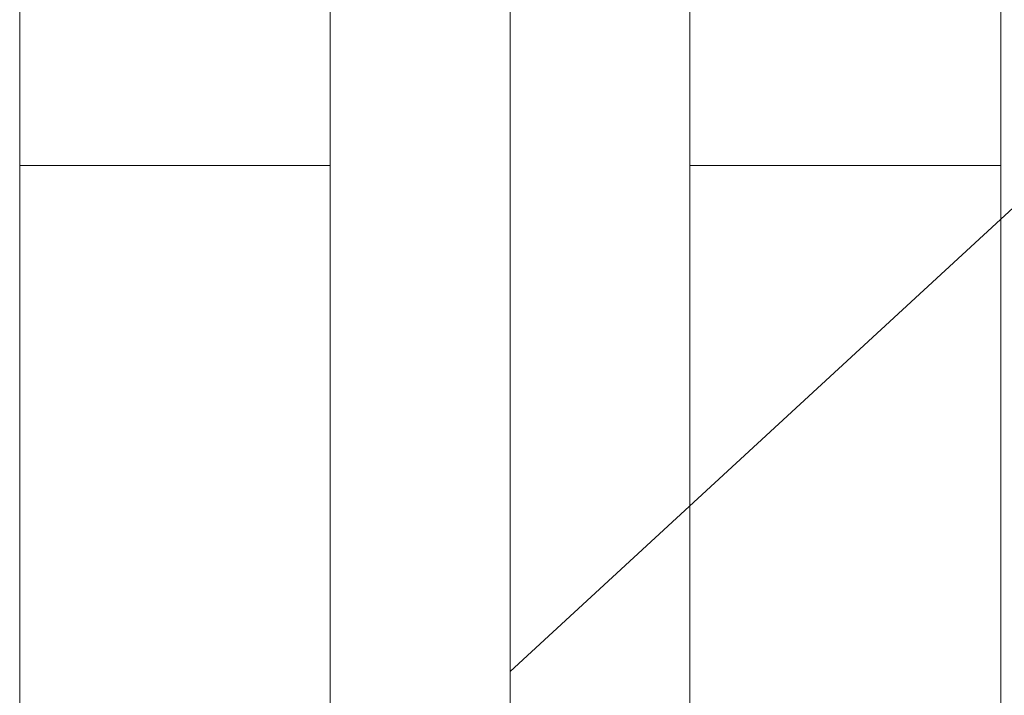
# Model space of a CAD drawing. Header units: millimetres. Extents: x 2060 to 2634, y 1467 to 1764.
# Tile 7 of 64: x 2480.38 to 2492.42, y 1679.44 to 1687.7. Entities that reach past the tile are written whole.
import ezdxf

# ---------------------------------------------------------------- set-up
doc = ezdxf.new("R2010")
doc.units = ezdxf.units.MM

msp = doc.modelspace()

# ---------------------------------------------------------------- linework, layer by layer
at = {"lineweight": 0, "ltscale": 3}
msp.add_line((2486.376, 1720.348), (2486.373, 1656.775), dxfattribs=at)
at = {"lineweight": 0}
for p, q in [((2480.376, 1717.917), (2480.376, 1685.917)), ((2492.376, 1717.917), (2492.376, 1685.917)), ((2499.183, 1691.534), (2486.374, 1679.732)), ((2484.174, 1690.731), (2484.174, 1671.91)), ((2488.574, 1690.731), (2488.574, 1671.91)), ((2480.376, 1670.718), (2480.376, 1685.917)), ((2484.174, 1685.917), (2480.376, 1685.917)), ((2492.376, 1685.917), (2488.574, 1685.917)), ((2492.376, 1670.718), (2492.376, 1685.917))]:
    msp.add_line(p, q, dxfattribs=at)

doc.saveas('drawing.dxf')
